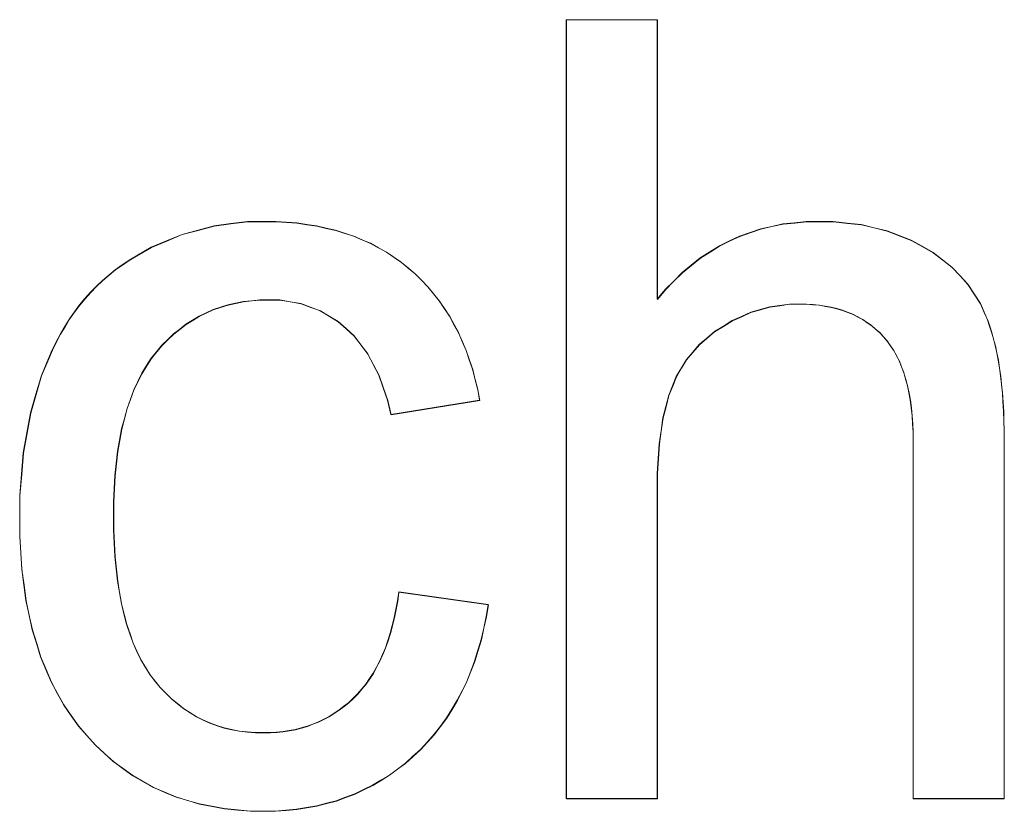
# Model space of a CAD drawing. Extents: x 229 to 926, y 37 to 878.
# Tile 67 of 162: x 326.36 to 329.52, y 809.49 to 812.03. Entities that reach past the tile are written whole.
import ezdxf

# ---------------------------------------------------------------- set-up
doc = ezdxf.new("R2010")
doc.units = 0
doc.layers.get('0').update_dxf_attribs({"lineweight": 13})
doc.layers.add('Beschriftung', color=7, linetype='Continuous', lineweight=25)
doc.layers.add('Beschriftung-A03ENIVII0', color=7, linetype='Continuous', lineweight=25)

# ---------------------------------------------------------------- blocks, each defined once
blk = doc.blocks.new('Referenz-A03ENIVGI0', base_point=(255.7277, 66.0323))
at = {"layer": 'Beschriftung', "color": 0, "lineweight": -2}
for p, q in [((328.1151, 809.5272), (328.1151, 812.0271)), ((328.1151, 812.0271), (328.4073, 812.0271)), ((328.4073, 812.0271), (328.4073, 811.1298)), ((326.9857, 811.3655), (327.0392, 811.3725)), ((327.0392, 811.3725), (327.0929, 811.3793)), ((327.0929, 811.3793), (327.1485, 811.3793)), ((327.1485, 811.3793), (327.1837, 811.3793)), ((327.1837, 811.3793), (327.2172, 811.377)), ((327.2172, 811.377), (327.2507, 811.3747)), ((327.2507, 811.3747), (327.2827, 811.37)), ((327.2827, 811.37), (327.3146, 811.3653)), ((328.7746, 811.3637), (328.8102, 811.3715)), ((328.8102, 811.3715), (328.8475, 811.3754)), ((328.8475, 811.3754), (328.8848, 811.3793)), ((328.8848, 811.3793), (328.9237, 811.3793)), ((328.9237, 811.3793), (328.9717, 811.3793)), ((328.9717, 811.3793), (329.0164, 811.3743)), ((329.0164, 811.3743), (329.0612, 811.3694)), ((329.0612, 811.3694), (329.1028, 811.3595)), ((326.8334, 811.3175), (326.8828, 811.3381)), ((326.8828, 811.3381), (326.9343, 811.3518)), ((326.9343, 811.3518), (326.9857, 811.3655)), ((327.3146, 811.3653), (327.345, 811.3583)), ((327.345, 811.3583), (327.3754, 811.3513)), ((327.3754, 811.3513), (327.4041, 811.342)), ((327.4041, 811.342), (327.4328, 811.3327)), ((328.671, 811.3325), (328.705, 811.3442)), ((328.705, 811.3442), (328.7389, 811.3559)), ((328.7389, 811.3559), (328.7746, 811.3637)), ((329.1028, 811.3595), (329.1444, 811.3495)), ((329.1444, 811.3495), (329.1829, 811.3347)), ((329.1829, 811.3347), (329.2213, 811.3198)), ((326.7839, 811.2968), (326.8334, 811.3175)), ((327.4328, 811.3327), (327.4599, 811.321)), ((327.4599, 811.321), (327.4871, 811.3093)), ((327.4871, 811.3093), (327.5126, 811.2953)), ((328.6065, 811.3013), (328.6387, 811.3169)), ((328.6387, 811.3169), (328.671, 811.3325)), ((329.2213, 811.3198), (329.2567, 811.3)), ((326.7366, 811.2693), (326.7839, 811.2968)), ((327.5126, 811.2953), (327.5382, 811.2813)), ((327.5382, 811.2813), (327.5621, 811.265)), ((328.5452, 811.2624), (328.5758, 811.2818)), ((328.5758, 811.2818), (328.6065, 811.3013)), ((329.2567, 811.3), (329.2921, 811.2802)), ((329.2921, 811.2802), (329.3224, 811.2566)), ((326.6686, 811.2246), (326.6908, 811.2401)), ((326.6908, 811.2401), (326.713, 811.2556)), ((326.713, 811.2556), (326.7366, 811.2693)), ((327.5621, 811.265), (327.586, 811.2486)), ((327.586, 811.2486), (327.6084, 811.23)), ((328.5163, 811.239), (328.5452, 811.2624)), ((329.3224, 811.2566), (329.3526, 811.2329)), ((326.648, 811.2075), (326.6686, 811.2246)), ((327.6084, 811.23), (327.6307, 811.2113)), ((327.6307, 811.2113), (327.6511, 811.1906)), ((328.4602, 811.1883), (328.4874, 811.2156)), ((328.4874, 811.2156), (328.5163, 811.239)), ((329.3526, 811.2329), (329.3778, 811.2055)), ((326.6082, 811.1715), (326.6274, 811.1903)), ((326.6274, 811.1903), (326.648, 811.2075)), ((327.6511, 811.1906), (327.6714, 811.17)), ((328.4329, 811.161), (328.4602, 811.1883)), ((329.3778, 811.2055), (329.4032, 811.1782)), ((329.4032, 811.1782), (329.4234, 811.1471)), ((326.5715, 811.1319), (326.5891, 811.1526)), ((326.5891, 811.1526), (326.6082, 811.1715)), ((327.6714, 811.17), (327.6898, 811.1474)), ((327.6898, 811.1474), (327.7081, 811.1249)), ((328.4073, 811.1298), (328.4329, 811.161)), ((329.4234, 811.1471), (329.4437, 811.1159)), ((326.5539, 811.1114), (326.5715, 811.1319)), ((327.0547, 811.1173), (327.0297, 811.1122)), ((327.0797, 811.1226), (327.0547, 811.1173)), ((327.106, 811.1252), (327.0797, 811.1226)), ((327.1323, 811.1278), (327.106, 811.1252)), ((327.1599, 811.1278), (327.1323, 811.1278)), ((327.1964, 811.1278), (327.1599, 811.1278)), ((327.2302, 811.122), (327.1964, 811.1278)), ((327.264, 811.1162), (327.2302, 811.122)), ((327.2952, 811.1046), (327.264, 811.1162)), ((327.7081, 811.1249), (327.7244, 811.1003)), ((328.8313, 811.1144), (328.7998, 811.11)), ((328.8638, 811.1144), (328.8313, 811.1144)), ((328.8855, 811.1144), (328.8638, 811.1144)), ((328.906, 811.1128), (328.8855, 811.1144)), ((329.4437, 811.1159), (329.4588, 811.0808)), ((326.5216, 811.0667), (326.5378, 811.089)), ((326.5378, 811.089), (326.5539, 811.1114)), ((326.9598, 811.0862), (326.9375, 811.0758)), ((326.9823, 811.0966), (326.9598, 811.0862)), ((327.0059, 811.1044), (326.9823, 811.0966)), ((327.0297, 811.1122), (327.0059, 811.1044)), ((327.3263, 811.0931), (327.2952, 811.1046)), ((327.3547, 811.0758), (327.3263, 811.0931)), ((327.7244, 811.1003), (327.7407, 811.0757)), ((328.7071, 811.0879), (328.6775, 811.0747)), ((328.7376, 811.0968), (328.7071, 811.0879)), ((328.7682, 811.1056), (328.7376, 811.0968)), ((328.7998, 811.11), (328.7682, 811.1056)), ((328.9265, 811.1112), (328.906, 811.1128)), ((328.9458, 811.1079), (328.9265, 811.1112)), ((328.965, 811.1046), (328.9458, 811.1079)), ((328.9831, 811.0997), (328.965, 811.1046)), ((329.0011, 811.0948), (328.9831, 811.0997)), ((329.0178, 811.0882), (329.0011, 811.0948)), ((329.0346, 811.0816), (329.0178, 811.0882)), ((326.5071, 811.0426), (326.5216, 811.0667)), ((326.9163, 811.0628), (326.8952, 811.0498)), ((326.9375, 811.0758), (326.9163, 811.0628)), ((327.3832, 811.0585), (327.3547, 811.0758)), ((327.4089, 811.0354), (327.3832, 811.0585)), ((327.7407, 811.0757), (327.7551, 811.0492)), ((328.648, 811.0614), (328.6193, 811.0437)), ((328.6775, 811.0747), (328.648, 811.0614)), ((329.0502, 811.0735), (329.0346, 811.0816)), ((329.0658, 811.0653), (329.0502, 811.0735)), ((329.0802, 811.0555), (329.0658, 811.0653)), ((329.0945, 811.0456), (329.0802, 811.0555)), ((329.4588, 811.0808), (329.4665, 811.0634)), ((329.4665, 811.0634), (329.4732, 811.0439)), ((326.4925, 811.0185), (326.5071, 811.0426)), ((326.8754, 811.0342), (326.8556, 811.0186)), ((326.8952, 811.0498), (326.8754, 811.0342)), ((327.4347, 811.0123), (327.4089, 811.0354)), ((327.7551, 811.0492), (327.7694, 811.0227)), ((327.7694, 811.0227), (327.7817, 810.9943)), ((328.5907, 811.026), (328.5661, 811.0052)), ((328.6193, 811.0437), (328.5907, 811.026)), ((329.1076, 811.0342), (329.0945, 811.0456)), ((329.1207, 811.0227), (329.1076, 811.0342)), ((329.1325, 811.0096), (329.1207, 811.0227)), ((329.4732, 811.0439), (329.4798, 811.0244)), ((329.4798, 811.0244), (329.4855, 811.0031)), ((326.4663, 810.967), (326.4794, 810.9928)), ((326.4794, 810.9928), (326.4925, 811.0185)), ((326.837, 811.0004), (326.8185, 810.9822)), ((326.8556, 811.0186), (326.837, 811.0004)), ((327.4566, 810.9835), (327.4347, 811.0123)), ((327.7817, 810.9943), (327.794, 810.9657)), ((328.5661, 811.0052), (328.5416, 810.9843)), ((329.1444, 810.9965), (329.1325, 811.0096)), ((329.1548, 810.9814), (329.1444, 810.9965)), ((329.4855, 811.0031), (329.4913, 810.9817)), ((326.4548, 810.9395), (326.4663, 810.967)), ((326.8012, 810.9614), (326.784, 810.9406)), ((326.8185, 810.9822), (326.8012, 810.9614)), ((327.4785, 810.9548), (327.4566, 810.9835)), ((327.794, 810.9657), (327.8043, 810.9353)), ((328.5212, 810.9604), (328.5009, 810.9364)), ((328.5416, 810.9843), (328.5212, 810.9604)), ((329.1652, 810.9664), (329.1548, 810.9814)), ((329.1742, 810.9493), (329.1652, 810.9664)), ((329.4913, 810.9817), (329.496, 810.9582)), ((329.496, 810.9582), (329.5008, 810.9348)), ((326.4316, 810.8846), (326.4548, 810.9395)), ((326.784, 810.9406), (326.7689, 810.9167)), ((327.4964, 810.9204), (327.4785, 810.9548)), ((327.8043, 810.9353), (327.8146, 810.9049)), ((328.5009, 810.9364), (328.4845, 810.9093)), ((329.1831, 810.9323), (329.1742, 810.9493)), ((329.1905, 810.9134), (329.1831, 810.9323)), ((329.5008, 810.9348), (329.5046, 810.9095)), ((326.7539, 810.8929), (326.7409, 810.8661)), ((326.7689, 810.9167), (326.7539, 810.8929)), ((327.5144, 810.8859), (327.4964, 810.9204)), ((327.8146, 810.9049), (327.8229, 810.8725)), ((328.4845, 810.9093), (328.4683, 810.8822)), ((329.1979, 810.8943), (329.1905, 810.9134)), ((329.2039, 810.8734), (329.1979, 810.8943)), ((329.5046, 810.9095), (329.5083, 810.8841)), ((326.4142, 810.825), (326.4316, 810.8846)), ((326.7409, 810.8661), (326.728, 810.8393)), ((327.5284, 810.8459), (327.5144, 810.8859)), ((327.8229, 810.8725), (327.8312, 810.8401)), ((328.4683, 810.8822), (328.4561, 810.8519)), ((329.2098, 810.8525), (329.2039, 810.8734)), ((329.5083, 810.8841), (329.5112, 810.8568)), ((326.728, 810.8393), (326.7172, 810.8094)), ((327.5424, 810.8058), (327.5284, 810.8459)), ((327.8312, 810.8401), (327.8375, 810.8058)), ((328.4561, 810.8519), (328.4439, 810.8216)), ((329.2143, 810.8296), (329.2098, 810.8525)), ((329.2187, 810.8067), (329.2143, 810.8296)), ((329.5112, 810.8568), (329.5141, 810.8294)), ((329.5141, 810.8294), (329.516, 810.8001)), ((326.3968, 810.7654), (326.4142, 810.825)), ((326.7172, 810.8094), (326.7065, 810.7795)), ((327.5526, 810.76), (327.5424, 810.8058)), ((327.8375, 810.8058), (327.5526, 810.76)), ((328.4439, 810.8216), (328.4348, 810.7856)), ((329.2216, 810.7818), (329.2187, 810.8067)), ((329.516, 810.8001), (329.5178, 810.7708)), ((326.7065, 810.7795), (326.6978, 810.7466)), ((328.4348, 810.7856), (328.4256, 810.7496)), ((329.2246, 810.7569), (329.2216, 810.7818)), ((329.5178, 810.7708), (329.5188, 810.7395)), ((326.3852, 810.7013), (326.3968, 810.7654)), ((326.6978, 810.7466), (326.6892, 810.7137)), ((328.4256, 810.7496), (328.4195, 810.7079)), ((329.2262, 810.7301), (329.2246, 810.7569)), ((329.5188, 810.7395), (329.5198, 810.7082)), ((326.6892, 810.7137), (326.6827, 810.6777)), ((328.4195, 810.7079), (328.4135, 810.6661)), ((329.2276, 810.7033), (329.2262, 810.7301)), ((329.2276, 810.6746), (329.2276, 810.7033)), ((329.5198, 810.7082), (329.5198, 810.675)), ((326.3737, 810.6371), (326.3852, 810.7013)), ((326.6827, 810.6777), (326.6763, 810.6418)), ((329.2276, 809.5272), (329.2276, 810.6746)), ((329.5198, 810.675), (329.5198, 809.5272)), ((326.6763, 810.6418), (326.672, 810.6029)), ((328.4135, 810.6661), (328.4104, 810.6186)), ((326.3679, 810.5684), (326.3737, 810.6371)), ((328.4104, 810.6186), (328.4073, 810.571)), ((326.672, 810.6029), (326.6677, 810.5639)), ((326.3621, 810.4997), (326.3679, 810.5684)), ((326.6677, 810.5639), (326.6655, 810.5219)), ((328.4073, 810.571), (328.4073, 810.5177)), ((326.6655, 810.5219), (326.6634, 810.4799)), ((328.4073, 810.5177), (328.4073, 809.5272)), ((326.3621, 810.4264), (326.3621, 810.4997)), ((326.6634, 810.4799), (326.6634, 810.4349)), ((326.3621, 810.3697), (326.3621, 810.4264)), ((326.6634, 810.4349), (326.6634, 810.3892)), ((326.6634, 810.3892), (326.6654, 810.3468)), ((326.3655, 810.3163), (326.3621, 810.3697)), ((326.6654, 810.3468), (326.6675, 810.3042)), ((326.3688, 810.263), (326.3655, 810.3163)), ((326.6675, 810.3042), (326.6716, 810.2648)), ((326.3755, 810.2129), (326.3688, 810.263)), ((326.6716, 810.2648), (326.6758, 810.2254)), ((326.3823, 810.1627), (326.3755, 810.2129)), ((326.6758, 810.2254), (326.682, 810.1891)), ((326.682, 810.1891), (326.6884, 810.1528)), ((327.5741, 810.1615), (327.5779, 810.1903)), ((327.5779, 810.1903), (327.8648, 810.1502)), ((326.3924, 810.1159), (326.3823, 810.1627)), ((326.6884, 810.1528), (326.6966, 810.1197)), ((327.5637, 810.1078), (327.569, 810.1346)), ((327.569, 810.1346), (327.5741, 810.1615)), ((327.8648, 810.1502), (327.8588, 810.1114)), ((326.4024, 810.0691), (326.3924, 810.1159)), ((326.6966, 810.1197), (326.705, 810.0864)), ((327.5573, 810.0827), (327.5637, 810.1078)), ((327.8588, 810.1114), (327.8506, 810.0745)), ((326.705, 810.0864), (326.7153, 810.0564)), ((327.5508, 810.0577), (327.5573, 810.0827)), ((327.8506, 810.0745), (327.8424, 810.0378)), ((326.416, 810.0256), (326.4024, 810.0691)), ((326.7153, 810.0564), (326.7258, 810.0263)), ((327.543, 810.0345), (327.5508, 810.0577)), ((326.4293, 809.9821), (326.416, 810.0256)), ((326.7258, 810.0263), (326.7383, 809.9994)), ((327.526, 809.99), (327.5351, 810.0113)), ((327.5351, 810.0113), (327.543, 810.0345)), ((327.8424, 810.0378), (327.832, 810.0031)), ((326.4461, 809.9419), (326.4293, 809.9821)), ((326.7383, 809.9994), (326.7508, 809.9725)), ((327.5169, 809.9688), (327.526, 809.99)), ((327.832, 810.0031), (327.8215, 809.9684)), ((326.7508, 809.9725), (326.7653, 809.9487)), ((326.7653, 809.9487), (326.7799, 809.9249)), ((327.496, 809.9299), (327.5064, 809.9493)), ((327.5064, 809.9493), (327.5169, 809.9688)), ((327.8215, 809.9684), (327.8087, 809.9359)), ((326.463, 809.9016), (326.4461, 809.9419)), ((326.7799, 809.9249), (326.7965, 809.9042)), ((327.4841, 809.9123), (327.496, 809.9299)), ((327.8087, 809.9359), (327.7959, 809.9033)), ((326.4832, 809.8646), (326.463, 809.9016)), ((326.7965, 809.9042), (326.8132, 809.8835)), ((326.8132, 809.8835), (326.8312, 809.8654)), ((327.4593, 809.879), (327.4724, 809.8947)), ((327.4724, 809.8947), (327.4841, 809.9123)), ((327.7959, 809.9033), (327.7809, 809.8729)), ((326.5034, 809.8277), (326.4832, 809.8646)), ((326.8312, 809.8654), (326.849, 809.8473)), ((327.4318, 809.8495), (327.4461, 809.8632)), ((327.4461, 809.8632), (327.4593, 809.879)), ((327.7809, 809.8729), (327.7658, 809.8425)), ((326.5269, 809.7941), (326.5034, 809.8277)), ((326.849, 809.8473), (326.8682, 809.8318)), ((326.8682, 809.8318), (326.8875, 809.8162)), ((327.3867, 809.8114), (327.402, 809.8234)), ((327.402, 809.8234), (327.4174, 809.8357)), ((327.4174, 809.8357), (327.4318, 809.8495)), ((327.7658, 809.8425), (327.7484, 809.8141)), ((326.5504, 809.7604), (326.5269, 809.7941)), ((326.8875, 809.8162), (326.9079, 809.8033)), ((326.9079, 809.8033), (326.9283, 809.7904)), ((326.9283, 809.7904), (326.9501, 809.7801)), ((327.3372, 809.782), (327.3544, 809.7906)), ((327.3544, 809.7906), (327.3706, 809.801)), ((327.3706, 809.801), (327.3867, 809.8114)), ((327.7484, 809.8141), (327.7311, 809.7858)), ((326.5773, 809.73), (326.5504, 809.7604)), ((326.9501, 809.7801), (326.9719, 809.7697)), ((326.9719, 809.7697), (326.9948, 809.7619)), ((326.9948, 809.7619), (327.0178, 809.7542)), ((327.2654, 809.7543), (327.2842, 809.7594)), ((327.2842, 809.7594), (327.3023, 809.7664)), ((327.3023, 809.7664), (327.3202, 809.7733)), ((327.3202, 809.7733), (327.3372, 809.782)), ((327.7114, 809.7595), (327.6917, 809.7333)), ((327.7311, 809.7858), (327.7114, 809.7595)), ((326.6042, 809.6997), (326.5773, 809.73)), ((327.0178, 809.7542), (327.0421, 809.749)), ((327.0421, 809.749), (327.0663, 809.7439)), ((327.0663, 809.7439), (327.0919, 809.7412)), ((327.0919, 809.7412), (327.1174, 809.7387)), ((327.1174, 809.7387), (327.1442, 809.7387)), ((327.1442, 809.7387), (327.1657, 809.7387)), ((327.1657, 809.7387), (327.1863, 809.7404)), ((327.1863, 809.7404), (327.207, 809.7421)), ((327.207, 809.7421), (327.2268, 809.7456)), ((327.2268, 809.7456), (327.2465, 809.749)), ((327.2465, 809.749), (327.2654, 809.7543)), ((327.6917, 809.7333), (327.6697, 809.7092)), ((326.6332, 809.6731), (326.6042, 809.6997)), ((327.6697, 809.7092), (327.6478, 809.6851)), ((326.6624, 809.6465), (326.6332, 809.6731)), ((327.6235, 809.6632), (327.5993, 809.6411)), ((327.6478, 809.6851), (327.6235, 809.6632)), ((326.6936, 809.6238), (326.6624, 809.6465)), ((327.5993, 809.6411), (327.5736, 809.6218)), ((326.7249, 809.601), (326.6936, 809.6238)), ((326.7582, 809.5821), (326.7249, 809.601)), ((327.5479, 809.6027), (327.5209, 809.5861)), ((327.5736, 809.6218), (327.5479, 809.6027)), ((326.7917, 809.5631), (326.7582, 809.5821)), ((327.4938, 809.5696), (327.4654, 809.5559)), ((327.5209, 809.5861), (327.4938, 809.5696)), ((326.8273, 809.5479), (326.7917, 809.5631)), ((326.8629, 809.5327), (326.8273, 809.5479)), ((327.437, 809.5422), (327.4072, 809.5311)), ((327.4654, 809.5559), (327.437, 809.5422)), ((326.9006, 809.5213), (326.8629, 809.5327)), ((326.9384, 809.5099), (326.9006, 809.5213)), ((326.9783, 809.5023), (326.9384, 809.5099)), ((327.3151, 809.5036), (327.2825, 809.4981)), ((327.3462, 809.5119), (327.3151, 809.5036)), ((327.3774, 809.5202), (327.3462, 809.5119)), ((327.4072, 809.5311), (327.3774, 809.5202)), ((328.4073, 809.5272), (328.1151, 809.5272)), ((329.5198, 809.5272), (329.2276, 809.5272)), ((327.0182, 809.4948), (326.9783, 809.5023)), ((327.0603, 809.4909), (327.0182, 809.4948)), ((327.1024, 809.4871), (327.0603, 809.4909)), ((327.1467, 809.4871), (327.1024, 809.4871)), ((327.182, 809.4871), (327.1467, 809.4871)), ((327.216, 809.4899), (327.182, 809.4871)), ((327.2499, 809.4926), (327.216, 809.4899)), ((327.2825, 809.4981), (327.2499, 809.4926))]:
    blk.add_line(p, q, dxfattribs=at)
blk = doc.blocks.new('Referenz-A03ENIVUI0', base_point=(281.5986, 66.0323))
at = {"layer": 'Beschriftung-A03ENIVII0', "color": 0, "lineweight": -2}
for p, q in [((328.1158, 809.5263), (328.1158, 812.0262)), ((328.1158, 812.0262), (328.4079, 812.0262)), ((328.4079, 812.0262), (328.4079, 811.1289)), ((326.9864, 811.3646), (327.0399, 811.3716)), ((327.0399, 811.3716), (327.0935, 811.3784)), ((327.0935, 811.3784), (327.1491, 811.3784)), ((327.1491, 811.3784), (327.1843, 811.3784)), ((327.1843, 811.3784), (327.2179, 811.3761)), ((327.2179, 811.3761), (327.2514, 811.3738)), ((327.2514, 811.3738), (327.2834, 811.3691)), ((327.2834, 811.3691), (327.3152, 811.3644)), ((328.7752, 811.3628), (328.8108, 811.3706)), ((328.8108, 811.3706), (328.8481, 811.3745)), ((328.8481, 811.3745), (328.8855, 811.3784)), ((328.8855, 811.3784), (328.9243, 811.3784)), ((328.9243, 811.3784), (328.9723, 811.3784)), ((328.9723, 811.3784), (329.0171, 811.3734)), ((329.0171, 811.3734), (329.0619, 811.3685)), ((329.0619, 811.3685), (329.1034, 811.3586)), ((326.834, 811.3166), (326.8834, 811.3372)), ((326.8834, 811.3372), (326.9349, 811.3509)), ((326.9349, 811.3509), (326.9864, 811.3646)), ((327.3152, 811.3644), (327.3456, 811.3574)), ((327.3456, 811.3574), (327.376, 811.3504)), ((327.376, 811.3504), (327.4047, 811.3411)), ((327.4047, 811.3411), (327.4334, 811.3318)), ((328.6717, 811.3316), (328.7056, 811.3433)), ((328.7056, 811.3433), (328.7395, 811.355)), ((328.7395, 811.355), (328.7752, 811.3628)), ((329.1034, 811.3586), (329.145, 811.3486)), ((329.145, 811.3486), (329.1835, 811.3338)), ((326.7845, 811.2959), (326.834, 811.3166)), ((327.4334, 811.3318), (327.4605, 811.32)), ((327.4605, 811.32), (327.4877, 811.3084)), ((327.4877, 811.3084), (327.5133, 811.2943)), ((328.6071, 811.3004), (328.6393, 811.316)), ((328.6393, 811.316), (328.6717, 811.3316)), ((329.1835, 811.3338), (329.222, 811.3189)), ((329.222, 811.3189), (329.2573, 811.299)), ((326.7373, 811.2684), (326.7845, 811.2959)), ((327.5133, 811.2943), (327.5388, 811.2804)), ((327.5388, 811.2804), (327.5628, 811.2641)), ((328.5459, 811.2615), (328.5764, 811.2809)), ((328.5764, 811.2809), (328.6071, 811.3004)), ((329.2573, 811.299), (329.2927, 811.2793)), ((329.2927, 811.2793), (329.323, 811.2557)), ((326.6914, 811.2392), (326.7136, 811.2547)), ((326.7136, 811.2547), (326.7373, 811.2684)), ((327.5628, 811.2641), (327.5866, 811.2477)), ((327.5866, 811.2477), (327.609, 811.2291)), ((328.5169, 811.2381), (328.5459, 811.2615)), ((329.323, 811.2557), (329.3532, 811.232)), ((326.6487, 811.2066), (326.6693, 811.2237)), ((326.6693, 811.2237), (326.6914, 811.2392)), ((327.609, 811.2291), (327.6313, 811.2104)), ((327.6313, 811.2104), (327.6517, 811.1897)), ((328.4608, 811.1874), (328.4881, 811.2147)), ((328.4881, 811.2147), (328.5169, 811.2381)), ((329.3532, 811.232), (329.3784, 811.2046)), ((326.6089, 811.1706), (326.628, 811.1894)), ((326.628, 811.1894), (326.6487, 811.2066)), ((327.6517, 811.1897), (327.672, 811.1691)), ((328.4336, 811.1601), (328.4608, 811.1874)), ((329.3784, 811.2046), (329.4038, 811.1773)), ((329.4038, 811.1773), (329.424, 811.1462)), ((326.5722, 811.131), (326.5898, 811.1516)), ((326.5898, 811.1516), (326.6089, 811.1706)), ((327.672, 811.1691), (327.6904, 811.1465)), ((327.6904, 811.1465), (327.7087, 811.1239)), ((328.4079, 811.1289), (328.4336, 811.1601)), ((329.424, 811.1462), (329.4443, 811.115)), ((326.5545, 811.1104), (326.5722, 811.131)), ((327.0553, 811.1164), (327.0303, 811.1113)), ((327.0803, 811.1217), (327.0553, 811.1164)), ((327.1066, 811.1243), (327.0803, 811.1217)), ((327.1329, 811.1269), (327.1066, 811.1243)), ((327.1605, 811.1269), (327.1329, 811.1269)), ((327.197, 811.1269), (327.1605, 811.1269)), ((327.2309, 811.1211), (327.197, 811.1269)), ((327.2647, 811.1153), (327.2309, 811.1211)), ((327.2958, 811.1037), (327.2647, 811.1153)), ((327.7087, 811.1239), (327.7251, 811.0994)), ((328.8319, 811.1135), (328.8004, 811.1091)), ((328.8644, 811.1135), (328.8319, 811.1135)), ((328.8861, 811.1135), (328.8644, 811.1135)), ((328.9066, 811.1119), (328.8861, 811.1135)), ((329.4443, 811.115), (329.4594, 811.0799)), ((326.5223, 811.0658), (326.5384, 811.088)), ((326.5384, 811.088), (326.5545, 811.1104)), ((326.9605, 811.0853), (326.9381, 811.0749)), ((326.9829, 811.0957), (326.9605, 811.0853)), ((327.0066, 811.1035), (326.9829, 811.0957)), ((327.0303, 811.1113), (327.0066, 811.1035)), ((327.3269, 811.0922), (327.2958, 811.1037)), ((327.3554, 811.0749), (327.3269, 811.0922)), ((327.7251, 811.0994), (327.7414, 811.0748)), ((328.7077, 811.087), (328.6781, 811.0738)), ((328.7382, 811.0959), (328.7077, 811.087)), ((328.7688, 811.1047), (328.7382, 811.0959)), ((328.8004, 811.1091), (328.7688, 811.1047)), ((328.9271, 811.1103), (328.9066, 811.1119)), ((328.9464, 811.107), (328.9271, 811.1103)), ((328.9657, 811.1037), (328.9464, 811.107)), ((328.9837, 811.0988), (328.9657, 811.1037)), ((329.0017, 811.0939), (328.9837, 811.0988)), ((329.0185, 811.0873), (329.0017, 811.0939)), ((329.0352, 811.0807), (329.0185, 811.0873)), ((326.5077, 811.0417), (326.5223, 811.0658)), ((326.917, 811.0619), (326.8958, 811.0489)), ((326.9381, 811.0749), (326.917, 811.0619)), ((327.3838, 811.0576), (327.3554, 811.0749)), ((327.4096, 811.0345), (327.3838, 811.0576)), ((327.7414, 811.0748), (327.7557, 811.0483)), ((328.6486, 811.0605), (328.62, 811.0428)), ((328.6781, 811.0738), (328.6486, 811.0605)), ((329.0508, 811.0726), (329.0352, 811.0807)), ((329.0664, 811.0644), (329.0508, 811.0726)), ((329.0808, 811.0545), (329.0664, 811.0644)), ((329.0951, 811.0447), (329.0808, 811.0545)), ((329.4594, 811.0799), (329.4671, 811.0625)), ((329.4671, 811.0625), (329.4738, 811.043)), ((326.4931, 811.0176), (326.5077, 811.0417)), ((326.876, 811.0332), (326.8562, 811.0177)), ((326.8958, 811.0489), (326.876, 811.0332)), ((327.4353, 811.0114), (327.4096, 811.0345)), ((327.7557, 811.0483), (327.77, 811.0218)), ((327.77, 811.0218), (327.7823, 810.9934)), ((328.5913, 811.0251), (328.5667, 811.0043)), ((328.62, 811.0428), (328.5913, 811.0251)), ((329.1082, 811.0332), (329.0951, 811.0447)), ((329.1214, 811.0218), (329.1082, 811.0332)), ((329.1331, 811.0087), (329.1214, 811.0218)), ((329.4738, 811.043), (329.4804, 811.0235)), ((329.4804, 811.0235), (329.4861, 811.0022)), ((326.467, 810.9661), (326.48, 810.9919)), ((326.48, 810.9919), (326.4931, 811.0176)), ((326.8377, 810.9995), (326.8191, 810.9813)), ((326.8562, 811.0177), (326.8377, 810.9995)), ((327.4572, 810.9826), (327.4353, 811.0114)), ((327.7823, 810.9934), (327.7946, 810.9648)), ((328.5667, 811.0043), (328.5423, 810.9834)), ((329.145, 810.9956), (329.1331, 811.0087)), ((329.1554, 810.9805), (329.145, 810.9956)), ((329.4861, 811.0022), (329.4919, 810.9807)), ((326.4554, 810.9386), (326.467, 810.9661)), ((326.8019, 810.9605), (326.7846, 810.9397)), ((326.8191, 810.9813), (326.8019, 810.9605)), ((327.4791, 810.9539), (327.4572, 810.9826)), ((327.7946, 810.9648), (327.8049, 810.9344)), ((328.5218, 810.9594), (328.5015, 810.9355)), ((328.5423, 810.9834), (328.5218, 810.9594)), ((329.1659, 810.9655), (329.1554, 810.9805)), ((329.1748, 810.9484), (329.1659, 810.9655)), ((329.4919, 810.9807), (329.4966, 810.9573)), ((329.4966, 810.9573), (329.5014, 810.9339)), ((326.4322, 810.8836), (326.4554, 810.9386)), ((326.7846, 810.9397), (326.7696, 810.9158)), ((327.497, 810.9195), (327.4791, 810.9539)), ((327.8049, 810.9344), (327.8152, 810.904)), ((328.5015, 810.9355), (328.4851, 810.9084)), ((329.1837, 810.9314), (329.1748, 810.9484)), ((329.1911, 810.9125), (329.1837, 810.9314)), ((329.5014, 810.9339), (329.5052, 810.9085)), ((326.7696, 810.9158), (326.7546, 810.892)), ((327.515, 810.885), (327.497, 810.9195)), ((327.8152, 810.904), (327.8235, 810.8716)), ((328.4851, 810.9084), (328.4689, 810.8813)), ((329.1985, 810.8934), (329.1911, 810.9125)), ((329.2045, 810.8725), (329.1985, 810.8934)), ((329.5052, 810.9085), (329.5089, 810.8832)), ((326.4148, 810.8241), (326.4322, 810.8836)), ((326.7416, 810.8652), (326.7286, 810.8384)), ((326.7546, 810.892), (326.7416, 810.8652)), ((327.529, 810.8449), (327.515, 810.885)), ((327.8235, 810.8716), (327.8318, 810.8391)), ((328.4689, 810.8813), (328.4567, 810.851)), ((329.2104, 810.8516), (329.2045, 810.8725)), ((329.5089, 810.8832), (329.5118, 810.8559)), ((326.7286, 810.8384), (326.7179, 810.8084)), ((327.5431, 810.8049), (327.529, 810.8449)), ((327.8318, 810.8391), (327.8381, 810.8049)), ((328.4567, 810.851), (328.4445, 810.8207)), ((329.2149, 810.8287), (329.2104, 810.8516)), ((329.5118, 810.8559), (329.5147, 810.8285)), ((326.3975, 810.7645), (326.4148, 810.8241)), ((326.7179, 810.8084), (326.7071, 810.7786)), ((327.5532, 810.7591), (327.5431, 810.8049)), ((327.8381, 810.8049), (327.5532, 810.7591)), ((328.4445, 810.8207), (328.4354, 810.7847)), ((329.2193, 810.8058), (329.2149, 810.8287)), ((329.2223, 810.7809), (329.2193, 810.8058)), ((329.5147, 810.8285), (329.5166, 810.7992)), ((329.5166, 810.7992), (329.5185, 810.7699)), ((326.7071, 810.7786), (326.6985, 810.7456)), ((328.4354, 810.7847), (328.4262, 810.7487)), ((329.2252, 810.756), (329.2223, 810.7809)), ((329.5185, 810.7699), (329.5194, 810.7386)), ((326.3858, 810.7004), (326.3975, 810.7645)), ((326.6985, 810.7456), (326.6899, 810.7128)), ((328.4262, 810.7487), (328.4201, 810.7069)), ((329.2268, 810.7292), (329.2252, 810.756)), ((329.5194, 810.7386), (329.5204, 810.7073)), ((326.6899, 810.7128), (326.6834, 810.6768)), ((328.4201, 810.7069), (328.4141, 810.6652)), ((329.2282, 810.7024), (329.2268, 810.7292)), ((329.5204, 810.7073), (329.5204, 810.674)), ((326.3743, 810.6362), (326.3858, 810.7004)), ((326.6834, 810.6768), (326.6769, 810.6409)), ((329.2282, 810.6737), (329.2282, 810.7024)), ((329.2282, 809.5263), (329.2282, 810.6737)), ((329.5204, 810.674), (329.5204, 809.5263)), ((326.6769, 810.6409), (326.6726, 810.602)), ((328.4141, 810.6652), (328.411, 810.6177)), ((326.3685, 810.5675), (326.3743, 810.6362)), ((328.411, 810.6177), (328.4079, 810.57)), ((326.6726, 810.602), (326.6683, 810.563)), ((326.3628, 810.4988), (326.3685, 810.5675)), ((326.6683, 810.563), (326.6662, 810.521)), ((328.4079, 810.57), (328.4079, 810.5168)), ((326.6662, 810.521), (326.664, 810.479)), ((328.4079, 810.5168), (328.4079, 809.5263)), ((326.3628, 810.4255), (326.3628, 810.4988)), ((326.664, 810.479), (326.664, 810.434)), ((326.3628, 810.3688), (326.3628, 810.4255)), ((326.664, 810.434), (326.664, 810.3883)), ((326.664, 810.3883), (326.666, 810.3459)), ((326.3661, 810.3154), (326.3628, 810.3688)), ((326.666, 810.3459), (326.6681, 810.3033)), ((326.3694, 810.2621), (326.3661, 810.3154)), ((326.6681, 810.3033), (326.6723, 810.2639)), ((326.3762, 810.212), (326.3694, 810.2621)), ((326.6723, 810.2639), (326.6765, 810.2245)), ((326.3829, 810.1618), (326.3762, 810.212)), ((326.6765, 810.2245), (326.6827, 810.1882)), ((326.6827, 810.1882), (326.689, 810.1519)), ((327.5747, 810.1606), (327.5786, 810.1894)), ((327.5786, 810.1894), (327.8654, 810.1493)), ((326.393, 810.115), (326.3829, 810.1618)), ((326.689, 810.1519), (326.6972, 810.1188)), ((327.5696, 810.1337), (327.5747, 810.1606)), ((327.8654, 810.1493), (327.8594, 810.1105)), ((326.403, 810.0682), (326.393, 810.115)), ((326.6972, 810.1188), (326.7056, 810.0855)), ((327.5579, 810.0818), (327.5644, 810.1068)), ((327.5644, 810.1068), (327.5696, 810.1337)), ((327.8594, 810.1105), (327.8512, 810.0736)), ((326.7056, 810.0855), (326.716, 810.0555)), ((327.5514, 810.0568), (327.5579, 810.0818)), ((327.8512, 810.0736), (327.843, 810.0369)), ((326.4166, 810.0247), (326.403, 810.0682)), ((326.716, 810.0555), (326.7265, 810.0254)), ((327.5436, 810.0336), (327.5514, 810.0568)), ((326.43, 809.9812), (326.4166, 810.0247)), ((326.7265, 810.0254), (326.7389, 809.9985)), ((327.5266, 809.9891), (327.5357, 810.0104)), ((327.5357, 810.0104), (327.5436, 810.0336)), ((327.843, 810.0369), (327.8326, 810.0022)), ((326.4468, 809.941), (326.43, 809.9812)), ((326.7389, 809.9985), (326.7514, 809.9716)), ((327.5175, 809.9679), (327.5266, 809.9891)), ((327.8326, 810.0022), (327.8221, 809.9675)), ((326.7514, 809.9716), (326.766, 809.9478)), ((326.766, 809.9478), (326.7806, 809.924)), ((327.4966, 809.929), (327.507, 809.9484)), ((327.507, 809.9484), (327.5175, 809.9679)), ((327.8221, 809.9675), (327.8093, 809.935)), ((326.4637, 809.9007), (326.4468, 809.941)), ((326.7806, 809.924), (326.7972, 809.9033)), ((327.4848, 809.9114), (327.4966, 809.929)), ((327.8093, 809.935), (327.7965, 809.9024)), ((326.4838, 809.8637), (326.4637, 809.9007)), ((326.7972, 809.9033), (326.8139, 809.8826)), ((326.8139, 809.8826), (326.8318, 809.8645)), ((327.4599, 809.8781), (327.473, 809.8938)), ((327.473, 809.8938), (327.4848, 809.9114)), ((327.7965, 809.9024), (327.7815, 809.872)), ((326.504, 809.8268), (326.4838, 809.8637)), ((326.8318, 809.8645), (326.8496, 809.8464)), ((327.4324, 809.8486), (327.4467, 809.8623)), ((327.4467, 809.8623), (327.4599, 809.8781)), ((327.7815, 809.872), (327.7665, 809.8416)), ((326.5275, 809.7932), (326.504, 809.8268)), ((326.8496, 809.8464), (326.8688, 809.8309)), ((326.8688, 809.8309), (326.8881, 809.8153)), ((327.3874, 809.8105), (327.4026, 809.8225)), ((327.4026, 809.8225), (327.418, 809.8348)), ((327.418, 809.8348), (327.4324, 809.8486)), ((327.7665, 809.8416), (327.749, 809.8132)), ((326.5511, 809.7595), (326.5275, 809.7932)), ((326.8881, 809.8153), (326.9085, 809.8024)), ((326.9085, 809.8024), (326.929, 809.7895)), ((326.929, 809.7895), (326.9507, 809.7792)), ((327.3379, 809.7811), (327.355, 809.7897)), ((327.355, 809.7897), (327.3712, 809.8001)), ((327.3712, 809.8001), (327.3874, 809.8105)), ((327.749, 809.8132), (327.7317, 809.7849)), ((326.578, 809.7291), (326.5511, 809.7595)), ((326.9507, 809.7792), (326.9725, 809.7688)), ((326.9725, 809.7688), (326.9954, 809.761)), ((326.9954, 809.761), (327.0184, 809.7533)), ((327.266, 809.7534), (327.2849, 809.7585)), ((327.2849, 809.7585), (327.3029, 809.7655)), ((327.3029, 809.7655), (327.3208, 809.7724)), ((327.3208, 809.7724), (327.3379, 809.7811)), ((327.712, 809.7586), (327.6924, 809.7324)), ((327.7317, 809.7849), (327.712, 809.7586)), ((326.6049, 809.6988), (326.578, 809.7291)), ((327.0184, 809.7533), (327.0428, 809.7481)), ((327.0428, 809.7481), (327.067, 809.743)), ((327.067, 809.743), (327.0925, 809.7403)), ((327.0925, 809.7403), (327.1181, 809.7378)), ((327.1181, 809.7378), (327.1449, 809.7378)), ((327.1449, 809.7378), (327.1664, 809.7378)), ((327.1664, 809.7378), (327.187, 809.7395)), ((327.187, 809.7395), (327.2077, 809.7412)), ((327.2077, 809.7412), (327.2274, 809.7447)), ((327.2274, 809.7447), (327.2471, 809.7481)), ((327.2471, 809.7481), (327.266, 809.7534)), ((327.6924, 809.7324), (327.6703, 809.7084)), ((326.6339, 809.6722), (326.6049, 809.6988)), ((327.6703, 809.7084), (327.6484, 809.6842)), ((326.6631, 809.6456), (326.6339, 809.6722)), ((327.6241, 809.6623), (327.5999, 809.6402)), ((327.6484, 809.6842), (327.6241, 809.6623)), ((326.6942, 809.6229), (326.6631, 809.6456)), ((327.5999, 809.6402), (327.5743, 809.621)), ((326.7255, 809.6001), (326.6942, 809.6229)), ((326.7589, 809.5812), (326.7255, 809.6001)), ((327.5486, 809.6018), (327.5216, 809.5852)), ((327.5743, 809.621), (327.5486, 809.6018)), ((326.7924, 809.5622), (326.7589, 809.5812)), ((327.4945, 809.5687), (327.466, 809.555)), ((327.5216, 809.5852), (327.4945, 809.5687)), ((326.8279, 809.547), (326.7924, 809.5622)), ((326.8635, 809.5318), (326.8279, 809.547)), ((327.4377, 809.5413), (327.4079, 809.5303)), ((327.466, 809.555), (327.4377, 809.5413)), ((326.9013, 809.5204), (326.8635, 809.5318)), ((326.939, 809.509), (326.9013, 809.5204)), ((326.979, 809.5014), (326.939, 809.509)), ((327.3157, 809.5027), (327.2832, 809.4972)), ((327.3468, 809.511), (327.3157, 809.5027)), ((327.378, 809.5193), (327.3468, 809.511)), ((327.4079, 809.5303), (327.378, 809.5193)), ((328.4079, 809.5263), (328.1158, 809.5263)), ((329.5204, 809.5263), (329.2282, 809.5263)), ((327.0188, 809.4939), (326.979, 809.5014)), ((327.0609, 809.49), (327.0188, 809.4939)), ((327.1031, 809.4862), (327.0609, 809.49)), ((327.1474, 809.4862), (327.1031, 809.4862)), ((327.1827, 809.4862), (327.1474, 809.4862)), ((327.2166, 809.489), (327.1827, 809.4862)), ((327.2506, 809.4917), (327.2166, 809.489)), ((327.2832, 809.4972), (327.2506, 809.4917))]:
    blk.add_line(p, q, dxfattribs=at)

msp = doc.modelspace()

# ---------------------------------------------------------------- block references
at = {"color": 251, "lineweight": 13, "ltscale": 0.13, "true_color": 0x606060}
for name, p in [('Referenz-A03ENIVGI0', (255.7277, 66.0323)), ('Referenz-A03ENIVUI0', (281.5986, 66.0323))]:
    msp.add_blockref(name, p, dxfattribs=at)

doc.saveas('drawing.dxf')
